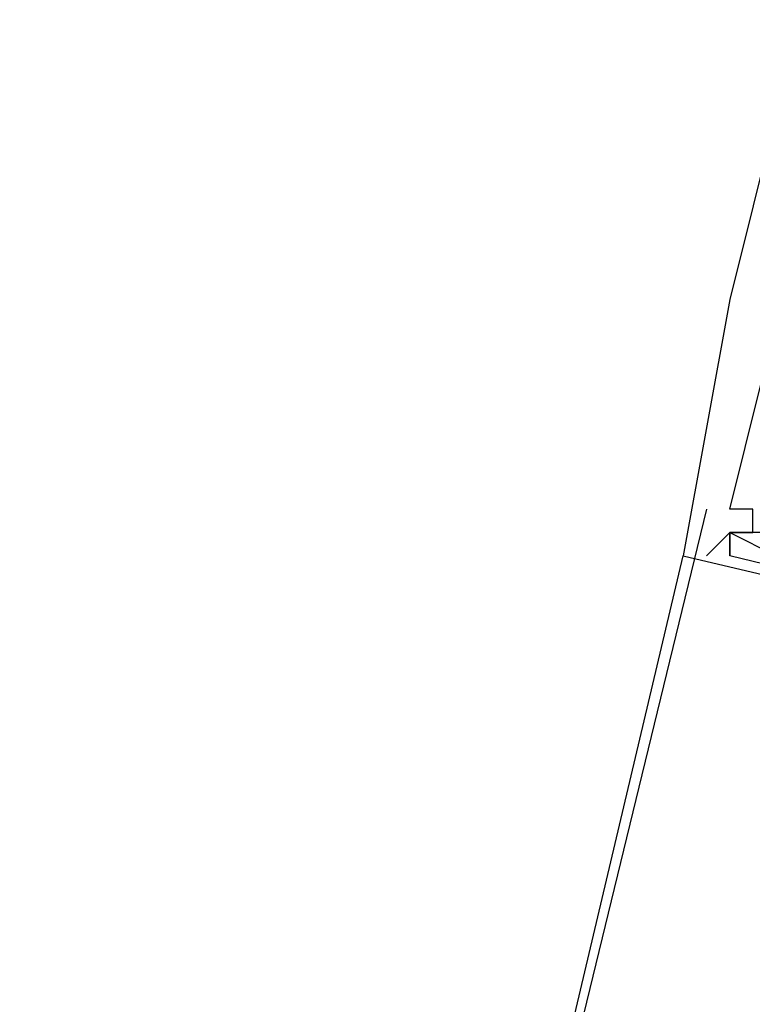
# Model space of a CAD drawing. Header units: feet. Extents: x -79 to 198, y -22 to 181.
# Tile 199 of 256: x 132.18 to 132.6, y 98.014 to 98.578. Entities that reach past the tile are written whole.
import ezdxf

# ---------------------------------------------------------------- set-up
doc = ezdxf.new("R2010")
doc.units = ezdxf.units.FT
doc.layers.add('A-LINEA', color=7, linetype='CONTINUOUS')

msp = doc.modelspace()

# ---------------------------------------------------------------- linework, layer by layer
at = {"layer": 'A-LINEA'}
for p, q in [((132.5867, 98.4178), (132.5867, 98.4178)), ((132.5867, 98.4178), (132.5867, 98.4178)), ((132.5867, 98.4178), (132.5867, 98.4178)), ((132.5867, 98.4178), (132.5867, 98.4178)), ((132.5867, 98.4178), (132.5867, 98.4178)), ((132.5867, 98.4178), (132.5867, 98.4178)), ((132.5733, 98.2978), (132.4533, 97.8044)), ((132.5867, 98.2978), (132.5867, 98.2978)), ((132.5867, 98.2978), (132.5867, 98.2978)), ((132.5867, 98.2978), (132.5867, 98.2978)), ((132.5867, 98.2844), (132.5867, 98.2844)), ((132.5867, 98.2844), (132.5867, 98.2844)), ((132.5867, 98.2844), (132.5867, 98.2844)), ((132.5867, 98.2844), (132.5867, 98.2844)), ((132.5867, 98.2844), (132.5867, 98.2844)), ((132.5867, 98.2844), (132.5867, 98.2844)), ((132.5867, 98.2844), (132.5867, 98.2844)), ((132.5867, 98.2844), (132.5867, 98.2844)), ((132.5867, 98.2844), (132.5867, 98.2844)), ((132.5867, 98.2844), (132.5867, 98.2844)), ((132.5867, 98.2844), (132.5867, 98.2844)), ((132.5867, 98.2844), (132.5867, 98.2844)), ((132.5867, 98.2844), (132.5867, 98.2844)), ((132.5867, 98.2844), (132.5867, 98.2844)), ((132.5867, 98.2844), (132.5867, 98.2844)), ((130.8133, 90.8844), (132.56, 98.2711)), ((132.56, 98.2711), (132.56, 98.2711)), ((132.56, 98.2711), (132.56, 98.2711)), ((132.56, 98.2711), (132.56, 98.2711)), ((132.5733, 98.2711), (132.5733, 98.2711)), ((132.5733, 98.2711), (132.5733, 98.2711)), ((132.5733, 98.2711), (132.5733, 98.2711)), ((132.5867, 98.2711), (132.5867, 98.2711)), ((132.5867, 98.2711), (132.5867, 98.2711)), ((132.5867, 98.2711), (132.5867, 98.2711)), ((132.5867, 98.2711), (132.5867, 98.2711)), ((132.5867, 98.2711), (132.5867, 98.2711)), ((132.5867, 98.2711), (132.5867, 98.2711)), ((132.5867, 98.2711), (132.5867, 98.2711)), ((132.5867, 98.2711), (132.5867, 98.2711)), ((132.5867, 98.2711), (132.5867, 98.2711))]:
    msp.add_line(p, q, dxfattribs=at)
for points in [[(133.2933, 98.4044), (133.3067, 98.4044), (133.3067, 98.4178), (132.6267, 98.5778), (132.5867, 98.4178)], [(133.2933, 98.4044), (133.3067, 98.4044), (133.3067, 98.4178), (132.6267, 98.5778), (132.5867, 98.4178)], [(133.2933, 98.4044), (133.3067, 98.4044), (133.3067, 98.4178), (132.6267, 98.5778), (132.5867, 98.4178)], [(132.5733, 98.2711), (132.5867, 98.2844), (132.6, 98.2844), (132.6, 98.2978), (132.5867, 98.2978), (132.6133, 98.4044), (132.6267, 98.4044), (132.64, 98.4844)], [(132.5733, 98.2711), (132.5867, 98.2844), (132.6, 98.2844), (132.6, 98.2978), (132.5867, 98.2978), (132.6133, 98.4044), (132.6267, 98.4044), (132.64, 98.4844)], [(132.5733, 98.2711), (132.5867, 98.2844), (132.6, 98.2844), (132.6, 98.2978), (132.5867, 98.2978), (132.6133, 98.4044), (132.6267, 98.4044), (132.64, 98.4844)], [(132.5867, 98.4178), (132.56, 98.2711), (133.24, 98.1111), (133.2267, 98.1111)], [(132.5867, 98.4178), (132.56, 98.2711), (133.24, 98.1111), (133.2267, 98.1111)], [(132.5867, 98.4178), (132.56, 98.2711), (133.24, 98.1111), (133.2267, 98.1111)], [(133.1333, 98.2711), (133.12, 98.1778), (132.6267, 98.2978), (132.64, 98.3911), (132.6267, 98.3778), (132.6133, 98.2844), (132.5867, 98.2844), (132.5867, 98.2711), (132.5867, 98.2844), (132.6133, 98.2711), (132.6133, 98.2978), (133.0267, 98.2044)], [(133.1333, 98.2711), (133.12, 98.1778), (132.6267, 98.2978), (132.64, 98.3911), (132.6267, 98.3778), (132.6133, 98.2844), (132.5867, 98.2844), (132.5867, 98.2711), (132.5867, 98.2844), (132.6133, 98.2711), (132.6133, 98.2978), (133.0267, 98.2044)], [(133.1333, 98.2711), (133.12, 98.1778), (132.6267, 98.2978), (132.64, 98.3911), (132.6267, 98.3778), (132.6133, 98.2844), (132.5867, 98.2844), (132.5867, 98.2711), (132.5867, 98.2844), (132.6133, 98.2711), (132.6133, 98.2978), (133.0267, 98.2044)], [(133.1333, 98.2711), (133.12, 98.1778), (132.6267, 98.2978), (132.64, 98.3911), (132.6267, 98.3778), (132.6133, 98.2844), (132.5867, 98.2844), (132.5867, 98.2711), (132.5867, 98.2844), (132.6133, 98.2711), (132.6133, 98.2978), (133.0267, 98.2044)], [(133.1333, 98.2711), (133.12, 98.1778), (132.6267, 98.2978), (132.64, 98.3911), (132.6267, 98.3778), (132.6133, 98.2844), (132.5867, 98.2844), (132.5867, 98.2711), (132.5867, 98.2844), (132.6133, 98.2711), (132.6133, 98.2978), (133.0267, 98.2044)], [(133.1333, 98.2711), (133.12, 98.1778), (132.6267, 98.2978), (132.64, 98.3911), (132.6267, 98.3778), (132.6133, 98.2844), (132.5867, 98.2844), (132.5867, 98.2711), (132.5867, 98.2844), (132.6133, 98.2711), (132.6133, 98.2978), (133.0267, 98.2044)], [(133.04, 98.1778), (133.0267, 98.1644), (132.5867, 98.2711)], [(133.04, 98.1778), (133.0267, 98.1644), (132.5867, 98.2711)], [(133.04, 98.1778), (133.0267, 98.1644), (132.5867, 98.2711)]]:
    msp.add_lwpolyline(points, dxfattribs=at)

doc.saveas('drawing.dxf')
